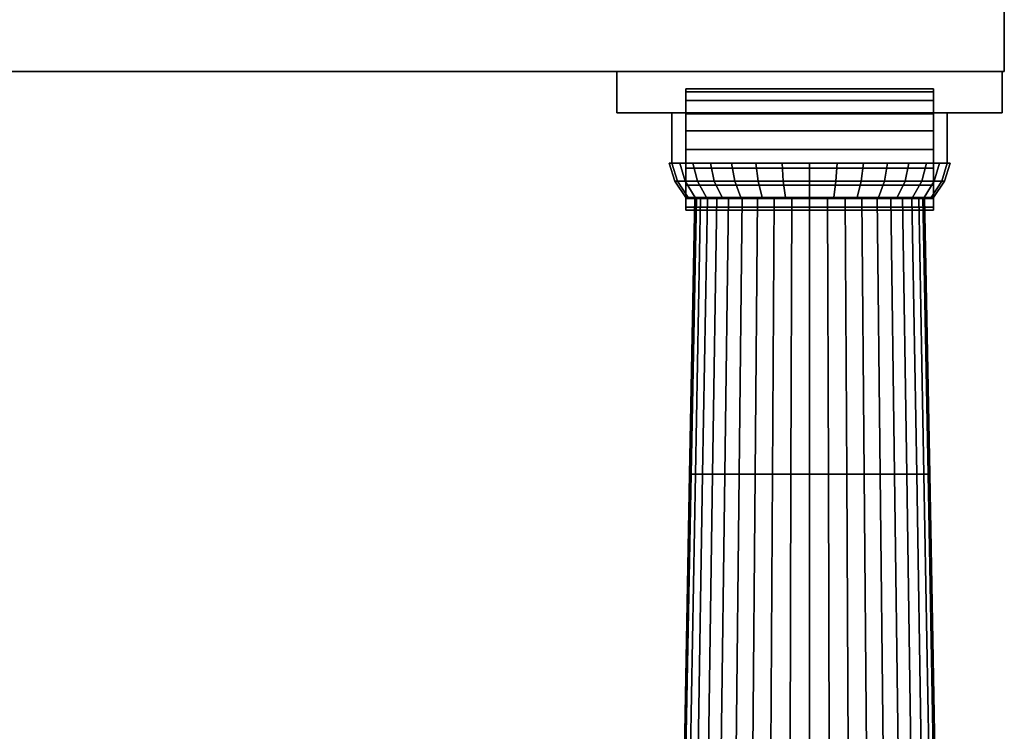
# Model space of a CAD drawing. Header units: metres. Extents: x -37.4 to 14, y 0 to 14.7.
# Tile 31 of 33: x -15.2 to -12.4, y 6 to 8. Entities that reach past the tile are written whole.
import ezdxf

# ---------------------------------------------------------------- set-up
doc = ezdxf.new("R2010")
doc.units = ezdxf.units.M
doc.layers.add('CUT', color=7, linetype='Continuous')
doc.layers.add('STUCCO', color=8, linetype='Continuous')

msp = doc.modelspace()

# ---------------------------------------------------------------- linework, layer by layer
at = {"layer": 'CUT'}
msp.add_lwpolyline([(-15.4, 7.9), (-12.4, 7.9), (-12.4, 8.3861), (-15.4, 8.3861)], close=True, dxfattribs=at)
at = {"layer": 'STUCCO'}
for points in [[(-12.4, 7.9), (-15.4, 7.9), (-15.4, 8.3861), (-12.4, 8.3861)], [(-12.4056, 7.7833), (-13.4944, 7.7833), (-13.4944, 7.9), (-12.4056, 7.9)], [(-13.4944, 7.7833), (-12.4056, 7.7833), (-12.4056, 7.9), (-13.4944, 7.9)], [(-12.4056, 7.7833), (-13.4944, 7.7833), (-13.4944, 7.9), (-12.4056, 7.9)], [(-13.4944, 7.7833), (-12.4056, 7.7833), (-12.4056, 7.9), (-13.4944, 7.9)], [(-13.3, 7.8424), (-13.3, 7.8507), (-12.6, 7.8507), (-12.6, 7.8424)], [(-13.3, 7.8507), (-13.3, 7.8424), (-12.6, 7.8424), (-12.6, 7.8507)], [(-13.3, 7.8424), (-13.3, 7.8507), (-12.6, 7.8507), (-12.6, 7.8424)], [(-13.3, 7.8507), (-13.3, 7.8424), (-12.6, 7.8424), (-12.6, 7.8507)], [(-13.3, 7.8424), (-13.3, 7.8507), (-12.6, 7.8507), (-12.6, 7.8424)], [(-13.3, 7.8507), (-13.3, 7.8424), (-12.6, 7.8424), (-12.6, 7.8507)], [(-13.3, 7.8424), (-13.3, 7.8507), (-12.6, 7.8507), (-12.6, 7.8424)], [(-13.3, 7.8507), (-13.3, 7.8424), (-12.6, 7.8424), (-12.6, 7.8507)], [(-13.3, 7.8181), (-13.3, 7.8424), (-12.6, 7.8424), (-12.6, 7.8181)], [(-13.3, 7.8424), (-13.3, 7.8181), (-12.6, 7.8181), (-12.6, 7.8424)], [(-13.3, 7.8181), (-13.3, 7.8424), (-12.6, 7.8424), (-12.6, 7.8181)], [(-13.3, 7.8424), (-13.3, 7.8181), (-12.6, 7.8181), (-12.6, 7.8424)], [(-13.3, 7.8181), (-13.3, 7.8424), (-12.6, 7.8424), (-12.6, 7.8181)], [(-13.3, 7.8424), (-13.3, 7.8181), (-12.6, 7.8181), (-12.6, 7.8424)], [(-13.3, 7.8181), (-13.3, 7.8424), (-12.6, 7.8424), (-12.6, 7.8181)], [(-13.3, 7.8424), (-13.3, 7.8181), (-12.6, 7.8181), (-12.6, 7.8424)], [(-13.3, 7.7802), (-13.3, 7.8181), (-12.6, 7.8181), (-12.6, 7.7802)], [(-13.3, 7.8181), (-13.3, 7.7802), (-12.6, 7.7802), (-12.6, 7.8181)], [(-13.3, 7.7802), (-13.3, 7.8181), (-12.6, 7.8181), (-12.6, 7.7802)], [(-13.3, 7.8181), (-13.3, 7.7802), (-12.6, 7.7802), (-12.6, 7.8181)], [(-13.3, 7.7802), (-13.3, 7.8181), (-12.6, 7.8181), (-12.6, 7.7802)], [(-13.3, 7.8181), (-13.3, 7.7802), (-12.6, 7.7802), (-12.6, 7.8181)], [(-13.3, 7.7802), (-13.3, 7.8181), (-12.6, 7.8181), (-12.6, 7.7802)], [(-13.3, 7.8181), (-13.3, 7.7802), (-12.6, 7.7802), (-12.6, 7.8181)], [(-12.5611, 7.6407), (-13.3389, 7.6407), (-13.3389, 7.7833), (-12.5611, 7.7833)], [(-13.3389, 7.6407), (-12.5611, 7.6407), (-12.5611, 7.7833), (-13.3389, 7.7833)], [(-12.5611, 7.6407), (-13.3389, 7.6407), (-13.3389, 7.7833), (-12.5611, 7.7833)], [(-13.3389, 7.6407), (-12.5611, 7.6407), (-12.5611, 7.7833), (-13.3389, 7.7833)], [(-13.3, 7.7325), (-13.3, 7.7802), (-12.6, 7.7802), (-12.6, 7.7325)], [(-13.3, 7.7802), (-13.3, 7.7325), (-12.6, 7.7325), (-12.6, 7.7802)], [(-13.3, 7.7325), (-13.3, 7.7802), (-12.6, 7.7802), (-12.6, 7.7325)], [(-13.3, 7.7802), (-13.3, 7.7325), (-12.6, 7.7325), (-12.6, 7.7802)], [(-13.3, 7.7325), (-13.3, 7.7802), (-12.6, 7.7802), (-12.6, 7.7325)], [(-13.3, 7.7802), (-13.3, 7.7325), (-12.6, 7.7325), (-12.6, 7.7802)], [(-13.3, 7.7325), (-13.3, 7.7802), (-12.6, 7.7802), (-12.6, 7.7325)], [(-13.3, 7.7802), (-13.3, 7.7325), (-12.6, 7.7325), (-12.6, 7.7802)], [(-13.3, 7.6796), (-13.3, 7.7325), (-12.6, 7.7325), (-12.6, 7.6796)], [(-13.3, 7.7325), (-13.3, 7.6796), (-12.6, 7.6796), (-12.6, 7.7325)], [(-13.3, 7.6796), (-13.3, 7.7325), (-12.6, 7.7325), (-12.6, 7.6796)], [(-13.3, 7.7325), (-13.3, 7.6796), (-12.6, 7.6796), (-12.6, 7.7325)], [(-13.3, 7.6796), (-13.3, 7.7325), (-12.6, 7.7325), (-12.6, 7.6796)], [(-13.3, 7.7325), (-13.3, 7.6796), (-12.6, 7.6796), (-12.6, 7.7325)], [(-13.3, 7.6796), (-13.3, 7.7325), (-12.6, 7.7325), (-12.6, 7.6796)], [(-13.3, 7.7325), (-13.3, 7.6796), (-12.6, 7.6796), (-12.6, 7.7325)], [(-13.3, 7.6268), (-13.3, 7.6796), (-12.6, 7.6796), (-12.6, 7.6268)], [(-13.3, 7.6796), (-13.3, 7.6268), (-12.6, 7.6268), (-12.6, 7.6796)], [(-13.3, 7.6268), (-13.3, 7.6796), (-12.6, 7.6796), (-12.6, 7.6268)], [(-13.3, 7.6796), (-13.3, 7.6268), (-12.6, 7.6268), (-12.6, 7.6796)], [(-13.3, 7.6268), (-13.3, 7.6796), (-12.6, 7.6796), (-12.6, 7.6268)], [(-13.3, 7.6796), (-13.3, 7.6268), (-12.6, 7.6268), (-12.6, 7.6796)], [(-13.3, 7.6268), (-13.3, 7.6796), (-12.6, 7.6796), (-12.6, 7.6268)], [(-13.3, 7.6796), (-13.3, 7.6268), (-12.6, 7.6268), (-12.6, 7.6796)], [(-13.3238, 7.5902), (-13.3311, 7.5902), (-13.3467, 7.6407), (-13.339, 7.6407)], [(-13.3311, 7.5902), (-13.3238, 7.5902), (-13.339, 7.6407), (-13.3467, 7.6407)], [(-13.3238, 7.5902), (-13.3311, 7.5902), (-13.3467, 7.6407), (-13.339, 7.6407)], [(-13.3311, 7.5902), (-13.3238, 7.5902), (-13.339, 7.6407), (-13.3467, 7.6407)], [(-13.3021, 7.5902), (-13.3238, 7.5902), (-13.339, 7.6407), (-13.3165, 7.6407)], [(-13.3238, 7.5902), (-13.3021, 7.5902), (-13.3165, 7.6407), (-13.339, 7.6407)], [(-13.3021, 7.5902), (-13.3238, 7.5902), (-13.339, 7.6407), (-13.3165, 7.6407)], [(-13.3238, 7.5902), (-13.3021, 7.5902), (-13.3165, 7.6407), (-13.339, 7.6407)], [(-13.2669, 7.5902), (-13.3021, 7.5902), (-13.3165, 7.6407), (-13.2798, 7.6407)], [(-13.3021, 7.5902), (-13.2669, 7.5902), (-13.2798, 7.6407), (-13.3165, 7.6407)], [(-13.2669, 7.5902), (-13.3021, 7.5902), (-13.3165, 7.6407), (-13.2798, 7.6407)], [(-13.3021, 7.5902), (-13.2669, 7.5902), (-13.2798, 7.6407), (-13.3165, 7.6407)], [(-13.3, 7.579), (-13.3, 7.6268), (-12.6, 7.6268), (-12.6, 7.579)], [(-13.3, 7.6268), (-13.3, 7.579), (-12.6, 7.579), (-12.6, 7.6268)], [(-13.3, 7.579), (-13.3, 7.6268), (-12.6, 7.6268), (-12.6, 7.579)], [(-13.3, 7.6268), (-13.3, 7.579), (-12.6, 7.579), (-12.6, 7.6268)], [(-13.3, 7.579), (-13.3, 7.6268), (-12.6, 7.6268), (-12.6, 7.579)], [(-13.3, 7.6268), (-13.3, 7.579), (-12.6, 7.579), (-12.6, 7.6268)], [(-13.3, 7.579), (-13.3, 7.6268), (-12.6, 7.6268), (-12.6, 7.579)], [(-13.3, 7.6268), (-13.3, 7.579), (-12.6, 7.579), (-12.6, 7.6268)], [(-13.2195, 7.5902), (-13.2669, 7.5902), (-13.2798, 7.6407), (-13.2305, 7.6407)], [(-13.2669, 7.5902), (-13.2195, 7.5902), (-13.2305, 7.6407), (-13.2798, 7.6407)], [(-13.2195, 7.5902), (-13.2669, 7.5902), (-13.2798, 7.6407), (-13.2305, 7.6407)], [(-13.2669, 7.5902), (-13.2195, 7.5902), (-13.2305, 7.6407), (-13.2798, 7.6407)], [(-13.1617, 7.5902), (-13.2195, 7.5902), (-13.2305, 7.6407), (-13.1704, 7.6407)], [(-13.2195, 7.5902), (-13.1617, 7.5902), (-13.1704, 7.6407), (-13.2305, 7.6407)], [(-13.1617, 7.5902), (-13.2195, 7.5902), (-13.2305, 7.6407), (-13.1704, 7.6407)], [(-13.2195, 7.5902), (-13.1617, 7.5902), (-13.1704, 7.6407), (-13.2305, 7.6407)], [(-13.0958, 7.5902), (-13.1617, 7.5902), (-13.1704, 7.6407), (-13.1018, 7.6407)], [(-13.1617, 7.5902), (-13.0958, 7.5902), (-13.1018, 7.6407), (-13.1704, 7.6407)], [(-13.0958, 7.5902), (-13.1617, 7.5902), (-13.1704, 7.6407), (-13.1018, 7.6407)], [(-13.1617, 7.5902), (-13.0958, 7.5902), (-13.1018, 7.6407), (-13.1704, 7.6407)], [(-13.0244, 7.5902), (-13.0958, 7.5902), (-13.1018, 7.6407), (-13.0274, 7.6407)], [(-13.0958, 7.5902), (-13.0244, 7.5902), (-13.0274, 7.6407), (-13.1018, 7.6407)], [(-13.0244, 7.5902), (-13.0958, 7.5902), (-13.1018, 7.6407), (-13.0274, 7.6407)], [(-13.0958, 7.5902), (-13.0244, 7.5902), (-13.0274, 7.6407), (-13.1018, 7.6407)], [(-12.95, 7.5902), (-13.0244, 7.5902), (-13.0274, 7.6407), (-12.95, 7.6407)], [(-13.0244, 7.5902), (-12.95, 7.5902), (-12.95, 7.6407), (-13.0274, 7.6407)], [(-12.95, 7.5902), (-13.0244, 7.5902), (-13.0274, 7.6407), (-12.95, 7.6407)], [(-13.0244, 7.5902), (-12.95, 7.5902), (-12.95, 7.6407), (-13.0274, 7.6407)], [(-12.8757, 7.5902), (-12.95, 7.5902), (-12.95, 7.6407), (-12.8726, 7.6407)], [(-12.95, 7.5902), (-12.8757, 7.5902), (-12.8726, 7.6407), (-12.95, 7.6407)], [(-12.8757, 7.5902), (-12.95, 7.5902), (-12.95, 7.6407), (-12.8726, 7.6407)], [(-12.95, 7.5902), (-12.8757, 7.5902), (-12.8726, 7.6407), (-12.95, 7.6407)], [(-12.8042, 7.5902), (-12.8757, 7.5902), (-12.8726, 7.6407), (-12.7982, 7.6407)], [(-12.8757, 7.5902), (-12.8042, 7.5902), (-12.7982, 7.6407), (-12.8726, 7.6407)], [(-12.8042, 7.5902), (-12.8757, 7.5902), (-12.8726, 7.6407), (-12.7982, 7.6407)], [(-12.8757, 7.5902), (-12.8042, 7.5902), (-12.7982, 7.6407), (-12.8726, 7.6407)], [(-12.7383, 7.5902), (-12.8042, 7.5902), (-12.7982, 7.6407), (-12.7296, 7.6407)], [(-12.8042, 7.5902), (-12.7383, 7.5902), (-12.7296, 7.6407), (-12.7982, 7.6407)], [(-12.7383, 7.5902), (-12.8042, 7.5902), (-12.7982, 7.6407), (-12.7296, 7.6407)], [(-12.8042, 7.5902), (-12.7383, 7.5902), (-12.7296, 7.6407), (-12.7982, 7.6407)], [(-12.6805, 7.5902), (-12.7383, 7.5902), (-12.7296, 7.6407), (-12.6695, 7.6407)], [(-12.7383, 7.5902), (-12.6805, 7.5902), (-12.6695, 7.6407), (-12.7296, 7.6407)], [(-12.6805, 7.5902), (-12.7383, 7.5902), (-12.7296, 7.6407), (-12.6695, 7.6407)], [(-12.7383, 7.5902), (-12.6805, 7.5902), (-12.6695, 7.6407), (-12.7296, 7.6407)], [(-12.6331, 7.5902), (-12.6805, 7.5902), (-12.6695, 7.6407), (-12.6202, 7.6407)], [(-12.6805, 7.5902), (-12.6331, 7.5902), (-12.6202, 7.6407), (-12.6695, 7.6407)], [(-12.6331, 7.5902), (-12.6805, 7.5902), (-12.6695, 7.6407), (-12.6202, 7.6407)], [(-12.6805, 7.5902), (-12.6331, 7.5902), (-12.6202, 7.6407), (-12.6695, 7.6407)], [(-12.5979, 7.5902), (-12.6331, 7.5902), (-12.6202, 7.6407), (-12.5835, 7.6407)], [(-12.6331, 7.5902), (-12.5979, 7.5902), (-12.5835, 7.6407), (-12.6202, 7.6407)], [(-12.5979, 7.5902), (-12.6331, 7.5902), (-12.6202, 7.6407), (-12.5835, 7.6407)], [(-12.6331, 7.5902), (-12.5979, 7.5902), (-12.5835, 7.6407), (-12.6202, 7.6407)], [(-12.5762, 7.5902), (-12.5979, 7.5902), (-12.5835, 7.6407), (-12.561, 7.6407)], [(-12.5979, 7.5902), (-12.5762, 7.5902), (-12.561, 7.6407), (-12.5835, 7.6407)], [(-12.5762, 7.5902), (-12.5979, 7.5902), (-12.5835, 7.6407), (-12.561, 7.6407)], [(-12.5979, 7.5902), (-12.5762, 7.5902), (-12.561, 7.6407), (-12.5835, 7.6407)], [(-12.5689, 7.5902), (-12.5762, 7.5902), (-12.561, 7.6407), (-12.5533, 7.6407)], [(-12.5762, 7.5902), (-12.5689, 7.5902), (-12.5533, 7.6407), (-12.561, 7.6407)], [(-12.5689, 7.5902), (-12.5762, 7.5902), (-12.561, 7.6407), (-12.5533, 7.6407)], [(-12.5762, 7.5902), (-12.5689, 7.5902), (-12.5533, 7.6407), (-12.561, 7.6407)], [(-13.2933, 7.5435), (-13.3, 7.5435), (-13.3311, 7.5902), (-13.3238, 7.5902)], [(-13.3, 7.5435), (-13.2933, 7.5435), (-13.3238, 7.5902), (-13.3311, 7.5902)], [(-13.2933, 7.5435), (-13.3, 7.5435), (-13.3311, 7.5902), (-13.3238, 7.5902)], [(-13.3, 7.5435), (-13.2933, 7.5435), (-13.3238, 7.5902), (-13.3311, 7.5902)], [(-13.2734, 7.5435), (-13.2933, 7.5435), (-13.3238, 7.5902), (-13.3021, 7.5902)], [(-13.2933, 7.5435), (-13.2734, 7.5435), (-13.3021, 7.5902), (-13.3238, 7.5902)], [(-13.2734, 7.5435), (-13.2933, 7.5435), (-13.3238, 7.5902), (-13.3021, 7.5902)], [(-13.2933, 7.5435), (-13.2734, 7.5435), (-13.3021, 7.5902), (-13.3238, 7.5902)], [(-13.241, 7.5435), (-13.2734, 7.5435), (-13.3021, 7.5902), (-13.2669, 7.5902)], [(-13.2734, 7.5435), (-13.241, 7.5435), (-13.2669, 7.5902), (-13.3021, 7.5902)], [(-13.241, 7.5435), (-13.2734, 7.5435), (-13.3021, 7.5902), (-13.2669, 7.5902)], [(-13.2734, 7.5435), (-13.241, 7.5435), (-13.2669, 7.5902), (-13.3021, 7.5902)], [(-13.3, 7.5412), (-13.3, 7.579), (-12.6, 7.579), (-12.6, 7.5412)], [(-13.3, 7.579), (-13.3, 7.5412), (-12.6, 7.5412), (-12.6, 7.579)], [(-13.3, 7.5412), (-13.3, 7.579), (-12.6, 7.579), (-12.6, 7.5412)], [(-13.3, 7.579), (-13.3, 7.5412), (-12.6, 7.5412), (-12.6, 7.579)], [(-13.3, 7.5412), (-13.3, 7.579), (-12.6, 7.579), (-12.6, 7.5412)], [(-13.3, 7.579), (-13.3, 7.5412), (-12.6, 7.5412), (-12.6, 7.579)], [(-13.3, 7.5412), (-13.3, 7.579), (-12.6, 7.579), (-12.6, 7.5412)], [(-13.3, 7.579), (-13.3, 7.5412), (-12.6, 7.5412), (-12.6, 7.579)], [(-13.1975, 7.5435), (-13.241, 7.5435), (-13.2669, 7.5902), (-13.2195, 7.5902)], [(-13.241, 7.5435), (-13.1975, 7.5435), (-13.2195, 7.5902), (-13.2669, 7.5902)], [(-13.1975, 7.5435), (-13.241, 7.5435), (-13.2669, 7.5902), (-13.2195, 7.5902)], [(-13.241, 7.5435), (-13.1975, 7.5435), (-13.2195, 7.5902), (-13.2669, 7.5902)], [(-13.1445, 7.5435), (-13.1975, 7.5435), (-13.2195, 7.5902), (-13.1617, 7.5902)], [(-13.1975, 7.5435), (-13.1445, 7.5435), (-13.1617, 7.5902), (-13.2195, 7.5902)], [(-13.1445, 7.5435), (-13.1975, 7.5435), (-13.2195, 7.5902), (-13.1617, 7.5902)], [(-13.1975, 7.5435), (-13.1445, 7.5435), (-13.1617, 7.5902), (-13.2195, 7.5902)], [(-13.0839, 7.5435), (-13.1445, 7.5435), (-13.1617, 7.5902), (-13.0958, 7.5902)], [(-13.1445, 7.5435), (-13.0839, 7.5435), (-13.0958, 7.5902), (-13.1617, 7.5902)], [(-13.0839, 7.5435), (-13.1445, 7.5435), (-13.1617, 7.5902), (-13.0958, 7.5902)], [(-13.1445, 7.5435), (-13.0839, 7.5435), (-13.0958, 7.5902), (-13.1617, 7.5902)], [(-13.0183, 7.5435), (-13.0839, 7.5435), (-13.0958, 7.5902), (-13.0244, 7.5902)], [(-13.0839, 7.5435), (-13.0183, 7.5435), (-13.0244, 7.5902), (-13.0958, 7.5902)], [(-13.0183, 7.5435), (-13.0839, 7.5435), (-13.0958, 7.5902), (-13.0244, 7.5902)], [(-13.0839, 7.5435), (-13.0183, 7.5435), (-13.0244, 7.5902), (-13.0958, 7.5902)], [(-12.95, 7.5435), (-13.0183, 7.5435), (-13.0244, 7.5902), (-12.95, 7.5902)], [(-13.0183, 7.5435), (-12.95, 7.5435), (-12.95, 7.5902), (-13.0244, 7.5902)], [(-12.95, 7.5435), (-13.0183, 7.5435), (-13.0244, 7.5902), (-12.95, 7.5902)], [(-13.0183, 7.5435), (-12.95, 7.5435), (-12.95, 7.5902), (-13.0244, 7.5902)], [(-12.8817, 7.5435), (-12.95, 7.5435), (-12.95, 7.5902), (-12.8757, 7.5902)], [(-12.95, 7.5435), (-12.8817, 7.5435), (-12.8757, 7.5902), (-12.95, 7.5902)], [(-12.8817, 7.5435), (-12.95, 7.5435), (-12.95, 7.5902), (-12.8757, 7.5902)], [(-12.95, 7.5435), (-12.8817, 7.5435), (-12.8757, 7.5902), (-12.95, 7.5902)], [(-12.8161, 7.5435), (-12.8817, 7.5435), (-12.8757, 7.5902), (-12.8042, 7.5902)], [(-12.8817, 7.5435), (-12.8161, 7.5435), (-12.8042, 7.5902), (-12.8757, 7.5902)], [(-12.8161, 7.5435), (-12.8817, 7.5435), (-12.8757, 7.5902), (-12.8042, 7.5902)], [(-12.8817, 7.5435), (-12.8161, 7.5435), (-12.8042, 7.5902), (-12.8757, 7.5902)], [(-12.7555, 7.5435), (-12.8161, 7.5435), (-12.8042, 7.5902), (-12.7383, 7.5902)], [(-12.8161, 7.5435), (-12.7555, 7.5435), (-12.7383, 7.5902), (-12.8042, 7.5902)], [(-12.7555, 7.5435), (-12.8161, 7.5435), (-12.8042, 7.5902), (-12.7383, 7.5902)], [(-12.8161, 7.5435), (-12.7555, 7.5435), (-12.7383, 7.5902), (-12.8042, 7.5902)], [(-12.7025, 7.5435), (-12.7555, 7.5435), (-12.7383, 7.5902), (-12.6805, 7.5902)], [(-12.7555, 7.5435), (-12.7025, 7.5435), (-12.6805, 7.5902), (-12.7383, 7.5902)], [(-12.7025, 7.5435), (-12.7555, 7.5435), (-12.7383, 7.5902), (-12.6805, 7.5902)], [(-12.7555, 7.5435), (-12.7025, 7.5435), (-12.6805, 7.5902), (-12.7383, 7.5902)], [(-12.659, 7.5435), (-12.7025, 7.5435), (-12.6805, 7.5902), (-12.6331, 7.5902)], [(-12.7025, 7.5435), (-12.659, 7.5435), (-12.6331, 7.5902), (-12.6805, 7.5902)], [(-12.659, 7.5435), (-12.7025, 7.5435), (-12.6805, 7.5902), (-12.6331, 7.5902)], [(-12.7025, 7.5435), (-12.659, 7.5435), (-12.6331, 7.5902), (-12.6805, 7.5902)], [(-12.6266, 7.5435), (-12.659, 7.5435), (-12.6331, 7.5902), (-12.5979, 7.5902)], [(-12.659, 7.5435), (-12.6266, 7.5435), (-12.5979, 7.5902), (-12.6331, 7.5902)], [(-12.6266, 7.5435), (-12.659, 7.5435), (-12.6331, 7.5902), (-12.5979, 7.5902)], [(-12.659, 7.5435), (-12.6266, 7.5435), (-12.5979, 7.5902), (-12.6331, 7.5902)], [(-12.6067, 7.5435), (-12.6266, 7.5435), (-12.5979, 7.5902), (-12.5762, 7.5902)], [(-12.6266, 7.5435), (-12.6067, 7.5435), (-12.5762, 7.5902), (-12.5979, 7.5902)], [(-12.6067, 7.5435), (-12.6266, 7.5435), (-12.5979, 7.5902), (-12.5762, 7.5902)], [(-12.6266, 7.5435), (-12.6067, 7.5435), (-12.5762, 7.5902), (-12.5979, 7.5902)], [(-12.6, 7.5435), (-12.6067, 7.5435), (-12.5762, 7.5902), (-12.5689, 7.5902)], [(-12.6067, 7.5435), (-12.6, 7.5435), (-12.5689, 7.5902), (-12.5762, 7.5902)], [(-12.6, 7.5435), (-12.6067, 7.5435), (-12.5762, 7.5902), (-12.5689, 7.5902)], [(-12.6067, 7.5435), (-12.6, 7.5435), (-12.5689, 7.5902), (-12.5762, 7.5902)], [(-13.3, 7.5169), (-13.3, 7.5412), (-12.6, 7.5412), (-12.6, 7.5169)], [(-13.3, 7.5412), (-13.3, 7.5169), (-12.6, 7.5169), (-12.6, 7.5412)], [(-13.3, 7.5169), (-13.3, 7.5412), (-12.6, 7.5412), (-12.6, 7.5169)], [(-13.3, 7.5412), (-13.3, 7.5169), (-12.6, 7.5169), (-12.6, 7.5412)], [(-13.3, 7.5169), (-13.3, 7.5412), (-12.6, 7.5412), (-12.6, 7.5169)], [(-13.3, 7.5412), (-13.3, 7.5169), (-12.6, 7.5169), (-12.6, 7.5412)], [(-13.3, 7.5169), (-13.3, 7.5412), (-12.6, 7.5412), (-12.6, 7.5169)], [(-13.3, 7.5412), (-13.3, 7.5169), (-12.6, 7.5169), (-12.6, 7.5412)], [(-13.2852, 6.7617), (-13.2894, 6.7617), (-13.2741, 7.5435), (-13.2701, 7.5435)], [(-13.2894, 6.7617), (-13.2852, 6.7617), (-13.2701, 7.5435), (-13.2741, 7.5435)], [(-13.2852, 6.7617), (-13.2894, 6.7617), (-13.2741, 7.5435), (-13.2701, 7.5435)], [(-13.2894, 6.7617), (-13.2852, 6.7617), (-13.2701, 7.5435), (-13.2741, 7.5435)], [(-13.2728, 6.7617), (-13.2852, 6.7617), (-13.2701, 7.5435), (-13.2582, 7.5435)], [(-13.2852, 6.7617), (-13.2728, 6.7617), (-13.2582, 7.5435), (-13.2701, 7.5435)], [(-13.2728, 6.7617), (-13.2852, 6.7617), (-13.2701, 7.5435), (-13.2582, 7.5435)], [(-13.2852, 6.7617), (-13.2728, 6.7617), (-13.2582, 7.5435), (-13.2701, 7.5435)], [(-13.2524, 6.7617), (-13.2728, 6.7617), (-13.2582, 7.5435), (-13.2387, 7.5435)], [(-13.2728, 6.7617), (-13.2524, 6.7617), (-13.2387, 7.5435), (-13.2582, 7.5435)], [(-13.2524, 6.7617), (-13.2728, 6.7617), (-13.2582, 7.5435), (-13.2387, 7.5435)], [(-13.2728, 6.7617), (-13.2524, 6.7617), (-13.2387, 7.5435), (-13.2582, 7.5435)], [(-13.2246, 6.7617), (-13.2524, 6.7617), (-13.2387, 7.5435), (-13.2122, 7.5435)], [(-13.2524, 6.7617), (-13.2246, 6.7617), (-13.2122, 7.5435), (-13.2387, 7.5435)], [(-13.2246, 6.7617), (-13.2524, 6.7617), (-13.2387, 7.5435), (-13.2122, 7.5435)], [(-13.2524, 6.7617), (-13.2246, 6.7617), (-13.2122, 7.5435), (-13.2387, 7.5435)], [(-13.19, 6.7617), (-13.2246, 6.7617), (-13.2122, 7.5435), (-13.1791, 7.5435)], [(-13.2246, 6.7617), (-13.19, 6.7617), (-13.1791, 7.5435), (-13.2122, 7.5435)], [(-13.19, 6.7617), (-13.2246, 6.7617), (-13.2122, 7.5435), (-13.1791, 7.5435)], [(-13.2246, 6.7617), (-13.19, 6.7617), (-13.1791, 7.5435), (-13.2122, 7.5435)], [(-13.1495, 6.7617), (-13.19, 6.7617), (-13.1791, 7.5435), (-13.1405, 7.5435)], [(-13.19, 6.7617), (-13.1495, 6.7617), (-13.1405, 7.5435), (-13.1791, 7.5435)], [(-13.1495, 6.7617), (-13.19, 6.7617), (-13.1791, 7.5435), (-13.1405, 7.5435)], [(-13.19, 6.7617), (-13.1495, 6.7617), (-13.1405, 7.5435), (-13.1791, 7.5435)], [(-13.1041, 6.7617), (-13.1495, 6.7617), (-13.1405, 7.5435), (-13.0971, 7.5435)], [(-13.1495, 6.7617), (-13.1041, 6.7617), (-13.0971, 7.5435), (-13.1405, 7.5435)], [(-13.1041, 6.7617), (-13.1495, 6.7617), (-13.1405, 7.5435), (-13.0971, 7.5435)], [(-13.1495, 6.7617), (-13.1041, 6.7617), (-13.0971, 7.5435), (-13.1405, 7.5435)], [(-13.0549, 6.7617), (-13.1041, 6.7617), (-13.0971, 7.5435), (-13.0501, 7.5435)], [(-13.1041, 6.7617), (-13.0549, 6.7617), (-13.0501, 7.5435), (-13.0971, 7.5435)], [(-13.0549, 6.7617), (-13.1041, 6.7617), (-13.0971, 7.5435), (-13.0501, 7.5435)], [(-13.1041, 6.7617), (-13.0549, 6.7617), (-13.0501, 7.5435), (-13.0971, 7.5435)], [(-13.0031, 6.7617), (-13.0549, 6.7617), (-13.0501, 7.5435), (-13.0007, 7.5435)], [(-13.0549, 6.7617), (-13.0031, 6.7617), (-13.0007, 7.5435), (-13.0501, 7.5435)], [(-13.0031, 6.7617), (-13.0549, 6.7617), (-13.0501, 7.5435), (-13.0007, 7.5435)], [(-13.0549, 6.7617), (-13.0031, 6.7617), (-13.0007, 7.5435), (-13.0501, 7.5435)], [(-12.95, 6.7617), (-13.0031, 6.7617), (-13.0007, 7.5435), (-12.95, 7.5435)], [(-13.0031, 6.7617), (-12.95, 6.7617), (-12.95, 7.5435), (-13.0007, 7.5435)], [(-12.95, 6.7617), (-13.0031, 6.7617), (-13.0007, 7.5435), (-12.95, 7.5435)], [(-13.0031, 6.7617), (-12.95, 6.7617), (-12.95, 7.5435), (-13.0007, 7.5435)], [(-12.8969, 6.7617), (-12.95, 6.7617), (-12.95, 7.5435), (-12.8993, 7.5435)], [(-12.95, 6.7617), (-12.8969, 6.7617), (-12.8993, 7.5435), (-12.95, 7.5435)], [(-12.8969, 6.7617), (-12.95, 6.7617), (-12.95, 7.5435), (-12.8993, 7.5435)], [(-12.95, 6.7617), (-12.8969, 6.7617), (-12.8993, 7.5435), (-12.95, 7.5435)], [(-12.8451, 6.7617), (-12.8969, 6.7617), (-12.8993, 7.5435), (-12.8499, 7.5435)], [(-12.8969, 6.7617), (-12.8451, 6.7617), (-12.8499, 7.5435), (-12.8993, 7.5435)], [(-12.8451, 6.7617), (-12.8969, 6.7617), (-12.8993, 7.5435), (-12.8499, 7.5435)], [(-12.8969, 6.7617), (-12.8451, 6.7617), (-12.8499, 7.5435), (-12.8993, 7.5435)], [(-12.7959, 6.7617), (-12.8451, 6.7617), (-12.8499, 7.5435), (-12.8029, 7.5435)], [(-12.8451, 6.7617), (-12.7959, 6.7617), (-12.8029, 7.5435), (-12.8499, 7.5435)], [(-12.7959, 6.7617), (-12.8451, 6.7617), (-12.8499, 7.5435), (-12.8029, 7.5435)], [(-12.8451, 6.7617), (-12.7959, 6.7617), (-12.8029, 7.5435), (-12.8499, 7.5435)], [(-12.7505, 6.7617), (-12.7959, 6.7617), (-12.8029, 7.5435), (-12.7595, 7.5435)], [(-12.7959, 6.7617), (-12.7505, 6.7617), (-12.7595, 7.5435), (-12.8029, 7.5435)], [(-12.7505, 6.7617), (-12.7959, 6.7617), (-12.8029, 7.5435), (-12.7595, 7.5435)], [(-12.7959, 6.7617), (-12.7505, 6.7617), (-12.7595, 7.5435), (-12.8029, 7.5435)], [(-12.71, 6.7617), (-12.7505, 6.7617), (-12.7595, 7.5435), (-12.7209, 7.5435)], [(-12.7505, 6.7617), (-12.71, 6.7617), (-12.7209, 7.5435), (-12.7595, 7.5435)], [(-12.71, 6.7617), (-12.7505, 6.7617), (-12.7595, 7.5435), (-12.7209, 7.5435)], [(-12.7505, 6.7617), (-12.71, 6.7617), (-12.7209, 7.5435), (-12.7595, 7.5435)], [(-12.6754, 6.7617), (-12.71, 6.7617), (-12.7209, 7.5435), (-12.6878, 7.5435)], [(-12.71, 6.7617), (-12.6754, 6.7617), (-12.6878, 7.5435), (-12.7209, 7.5435)], [(-12.6754, 6.7617), (-12.71, 6.7617), (-12.7209, 7.5435), (-12.6878, 7.5435)], [(-12.71, 6.7617), (-12.6754, 6.7617), (-12.6878, 7.5435), (-12.7209, 7.5435)], [(-12.6476, 6.7617), (-12.6754, 6.7617), (-12.6878, 7.5435), (-12.6613, 7.5435)], [(-12.6754, 6.7617), (-12.6476, 6.7617), (-12.6613, 7.5435), (-12.6878, 7.5435)], [(-12.6476, 6.7617), (-12.6754, 6.7617), (-12.6878, 7.5435), (-12.6613, 7.5435)], [(-12.6754, 6.7617), (-12.6476, 6.7617), (-12.6613, 7.5435), (-12.6878, 7.5435)], [(-12.6272, 6.7617), (-12.6476, 6.7617), (-12.6613, 7.5435), (-12.6418, 7.5435)], [(-12.6476, 6.7617), (-12.6272, 6.7617), (-12.6418, 7.5435), (-12.6613, 7.5435)], [(-12.6272, 6.7617), (-12.6476, 6.7617), (-12.6613, 7.5435), (-12.6418, 7.5435)], [(-12.6476, 6.7617), (-12.6272, 6.7617), (-12.6418, 7.5435), (-12.6613, 7.5435)], [(-12.6148, 6.7617), (-12.6272, 6.7617), (-12.6418, 7.5435), (-12.6299, 7.5435)], [(-12.6272, 6.7617), (-12.6148, 6.7617), (-12.6299, 7.5435), (-12.6418, 7.5435)], [(-12.6148, 6.7617), (-12.6272, 6.7617), (-12.6418, 7.5435), (-12.6299, 7.5435)], [(-12.6272, 6.7617), (-12.6148, 6.7617), (-12.6299, 7.5435), (-12.6418, 7.5435)], [(-12.6106, 6.7617), (-12.6148, 6.7617), (-12.6299, 7.5435), (-12.6259, 7.5435)], [(-12.6148, 6.7617), (-12.6106, 6.7617), (-12.6259, 7.5435), (-12.6299, 7.5435)], [(-12.6106, 6.7617), (-12.6148, 6.7617), (-12.6299, 7.5435), (-12.6259, 7.5435)], [(-12.6148, 6.7617), (-12.6106, 6.7617), (-12.6259, 7.5435), (-12.6299, 7.5435)], [(-13.3, 7.5085), (-13.3, 7.5169), (-12.6, 7.5169), (-12.6, 7.5085)], [(-13.3, 7.5169), (-13.3, 7.5085), (-12.6, 7.5085), (-12.6, 7.5169)], [(-13.3, 7.5085), (-13.3, 7.5169), (-12.6, 7.5169), (-12.6, 7.5085)], [(-13.3, 7.5169), (-13.3, 7.5085), (-12.6, 7.5085), (-12.6, 7.5169)], [(-13.3, 7.5085), (-13.3, 7.5169), (-12.6, 7.5169), (-12.6, 7.5085)], [(-13.3, 7.5169), (-13.3, 7.5085), (-12.6, 7.5085), (-12.6, 7.5169)], [(-13.3, 7.5085), (-13.3, 7.5169), (-12.6, 7.5169), (-12.6, 7.5085)], [(-13.3, 7.5169), (-13.3, 7.5085), (-12.6, 7.5085), (-12.6, 7.5169)], [(-13.2994, 5.9799), (-13.3037, 5.9799), (-13.2894, 6.7617), (-13.2852, 6.7617)], [(-13.3037, 5.9799), (-13.2994, 5.9799), (-13.2852, 6.7617), (-13.2894, 6.7617)], [(-13.2994, 5.9799), (-13.3037, 5.9799), (-13.2894, 6.7617), (-13.2852, 6.7617)], [(-13.3037, 5.9799), (-13.2994, 5.9799), (-13.2852, 6.7617), (-13.2894, 6.7617)], [(-13.2864, 5.9799), (-13.2994, 5.9799), (-13.2852, 6.7617), (-13.2728, 6.7617)], [(-13.2994, 5.9799), (-13.2864, 5.9799), (-13.2728, 6.7617), (-13.2852, 6.7617)], [(-13.2864, 5.9799), (-13.2994, 5.9799), (-13.2852, 6.7617), (-13.2728, 6.7617)], [(-13.2994, 5.9799), (-13.2864, 5.9799), (-13.2728, 6.7617), (-13.2852, 6.7617)], [(-13.2652, 5.9799), (-13.2864, 5.9799), (-13.2728, 6.7617), (-13.2524, 6.7617)], [(-13.2864, 5.9799), (-13.2652, 5.9799), (-13.2524, 6.7617), (-13.2728, 6.7617)], [(-13.2652, 5.9799), (-13.2864, 5.9799), (-13.2728, 6.7617), (-13.2524, 6.7617)], [(-13.2864, 5.9799), (-13.2652, 5.9799), (-13.2524, 6.7617), (-13.2728, 6.7617)], [(-13.2362, 5.9799), (-13.2652, 5.9799), (-13.2524, 6.7617), (-13.2246, 6.7617)], [(-13.2652, 5.9799), (-13.2362, 5.9799), (-13.2246, 6.7617), (-13.2524, 6.7617)], [(-13.2362, 5.9799), (-13.2652, 5.9799), (-13.2524, 6.7617), (-13.2246, 6.7617)], [(-13.2652, 5.9799), (-13.2362, 5.9799), (-13.2246, 6.7617), (-13.2524, 6.7617)], [(-13.2001, 5.9799), (-13.2362, 5.9799), (-13.2246, 6.7617), (-13.19, 6.7617)], [(-13.2362, 5.9799), (-13.2001, 5.9799), (-13.19, 6.7617), (-13.2246, 6.7617)], [(-13.2001, 5.9799), (-13.2362, 5.9799), (-13.2246, 6.7617), (-13.19, 6.7617)], [(-13.2362, 5.9799), (-13.2001, 5.9799), (-13.19, 6.7617), (-13.2246, 6.7617)], [(-13.1579, 5.9799), (-13.2001, 5.9799), (-13.19, 6.7617), (-13.1495, 6.7617)], [(-13.2001, 5.9799), (-13.1579, 5.9799), (-13.1495, 6.7617), (-13.19, 6.7617)], [(-13.1579, 5.9799), (-13.2001, 5.9799), (-13.19, 6.7617), (-13.1495, 6.7617)], [(-13.2001, 5.9799), (-13.1579, 5.9799), (-13.1495, 6.7617), (-13.19, 6.7617)], [(-13.1106, 5.9799), (-13.1579, 5.9799), (-13.1495, 6.7617), (-13.1041, 6.7617)], [(-13.1579, 5.9799), (-13.1106, 5.9799), (-13.1041, 6.7617), (-13.1495, 6.7617)], [(-13.1106, 5.9799), (-13.1579, 5.9799), (-13.1495, 6.7617), (-13.1041, 6.7617)], [(-13.1579, 5.9799), (-13.1106, 5.9799), (-13.1041, 6.7617), (-13.1495, 6.7617)], [(-13.0593, 5.9799), (-13.1106, 5.9799), (-13.1041, 6.7617), (-13.0549, 6.7617)], [(-13.1106, 5.9799), (-13.0593, 5.9799), (-13.0549, 6.7617), (-13.1041, 6.7617)], [(-13.0593, 5.9799), (-13.1106, 5.9799), (-13.1041, 6.7617), (-13.0549, 6.7617)], [(-13.1106, 5.9799), (-13.0593, 5.9799), (-13.0549, 6.7617), (-13.1041, 6.7617)], [(-13.0053, 5.9799), (-13.0593, 5.9799), (-13.0549, 6.7617), (-13.0031, 6.7617)], [(-13.0593, 5.9799), (-13.0053, 5.9799), (-13.0031, 6.7617), (-13.0549, 6.7617)], [(-13.0053, 5.9799), (-13.0593, 5.9799), (-13.0549, 6.7617), (-13.0031, 6.7617)], [(-13.0593, 5.9799), (-13.0053, 5.9799), (-13.0031, 6.7617), (-13.0549, 6.7617)], [(-12.95, 5.9799), (-13.0053, 5.9799), (-13.0031, 6.7617), (-12.95, 6.7617)], [(-13.0053, 5.9799), (-12.95, 5.9799), (-12.95, 6.7617), (-13.0031, 6.7617)], [(-12.95, 5.9799), (-13.0053, 5.9799), (-13.0031, 6.7617), (-12.95, 6.7617)], [(-13.0053, 5.9799), (-12.95, 5.9799), (-12.95, 6.7617), (-13.0031, 6.7617)], [(-12.8947, 5.9799), (-12.95, 5.9799), (-12.95, 6.7617), (-12.8969, 6.7617)], [(-12.95, 5.9799), (-12.8947, 5.9799), (-12.8969, 6.7617), (-12.95, 6.7617)], [(-12.8947, 5.9799), (-12.95, 5.9799), (-12.95, 6.7617), (-12.8969, 6.7617)], [(-12.95, 5.9799), (-12.8947, 5.9799), (-12.8969, 6.7617), (-12.95, 6.7617)], [(-12.8407, 5.9799), (-12.8947, 5.9799), (-12.8969, 6.7617), (-12.8451, 6.7617)], [(-12.8947, 5.9799), (-12.8407, 5.9799), (-12.8451, 6.7617), (-12.8969, 6.7617)], [(-12.8407, 5.9799), (-12.8947, 5.9799), (-12.8969, 6.7617), (-12.8451, 6.7617)], [(-12.8947, 5.9799), (-12.8407, 5.9799), (-12.8451, 6.7617), (-12.8969, 6.7617)], [(-12.7894, 5.9799), (-12.8407, 5.9799), (-12.8451, 6.7617), (-12.7959, 6.7617)], [(-12.8407, 5.9799), (-12.7894, 5.9799), (-12.7959, 6.7617), (-12.8451, 6.7617)], [(-12.7894, 5.9799), (-12.8407, 5.9799), (-12.8451, 6.7617), (-12.7959, 6.7617)], [(-12.8407, 5.9799), (-12.7894, 5.9799), (-12.7959, 6.7617), (-12.8451, 6.7617)], [(-12.7421, 5.9799), (-12.7894, 5.9799), (-12.7959, 6.7617), (-12.7505, 6.7617)], [(-12.7894, 5.9799), (-12.7421, 5.9799), (-12.7505, 6.7617), (-12.7959, 6.7617)], [(-12.7421, 5.9799), (-12.7894, 5.9799), (-12.7959, 6.7617), (-12.7505, 6.7617)], [(-12.7894, 5.9799), (-12.7421, 5.9799), (-12.7505, 6.7617), (-12.7959, 6.7617)], [(-12.6999, 5.9799), (-12.7421, 5.9799), (-12.7505, 6.7617), (-12.71, 6.7617)], [(-12.7421, 5.9799), (-12.6999, 5.9799), (-12.71, 6.7617), (-12.7505, 6.7617)], [(-12.6999, 5.9799), (-12.7421, 5.9799), (-12.7505, 6.7617), (-12.71, 6.7617)], [(-12.7421, 5.9799), (-12.6999, 5.9799), (-12.71, 6.7617), (-12.7505, 6.7617)], [(-12.6638, 5.9799), (-12.6999, 5.9799), (-12.71, 6.7617), (-12.6754, 6.7617)], [(-12.6999, 5.9799), (-12.6638, 5.9799), (-12.6754, 6.7617), (-12.71, 6.7617)], [(-12.6638, 5.9799), (-12.6999, 5.9799), (-12.71, 6.7617), (-12.6754, 6.7617)], [(-12.6999, 5.9799), (-12.6638, 5.9799), (-12.6754, 6.7617), (-12.71, 6.7617)], [(-12.6348, 5.9799), (-12.6638, 5.9799), (-12.6754, 6.7617), (-12.6476, 6.7617)], [(-12.6638, 5.9799), (-12.6348, 5.9799), (-12.6476, 6.7617), (-12.6754, 6.7617)], [(-12.6348, 5.9799), (-12.6638, 5.9799), (-12.6754, 6.7617), (-12.6476, 6.7617)], [(-12.6638, 5.9799), (-12.6348, 5.9799), (-12.6476, 6.7617), (-12.6754, 6.7617)], [(-12.6136, 5.9799), (-12.6348, 5.9799), (-12.6476, 6.7617), (-12.6272, 6.7617)], [(-12.6348, 5.9799), (-12.6136, 5.9799), (-12.6272, 6.7617), (-12.6476, 6.7617)], [(-12.6136, 5.9799), (-12.6348, 5.9799), (-12.6476, 6.7617), (-12.6272, 6.7617)], [(-12.6348, 5.9799), (-12.6136, 5.9799), (-12.6272, 6.7617), (-12.6476, 6.7617)], [(-12.6006, 5.9799), (-12.6136, 5.9799), (-12.6272, 6.7617), (-12.6148, 6.7617)], [(-12.6136, 5.9799), (-12.6006, 5.9799), (-12.6148, 6.7617), (-12.6272, 6.7617)], [(-12.6006, 5.9799), (-12.6136, 5.9799), (-12.6272, 6.7617), (-12.6148, 6.7617)], [(-12.6136, 5.9799), (-12.6006, 5.9799), (-12.6148, 6.7617), (-12.6272, 6.7617)], [(-12.5963, 5.9799), (-12.6006, 5.9799), (-12.6148, 6.7617), (-12.6106, 6.7617)], [(-12.6006, 5.9799), (-12.5963, 5.9799), (-12.6106, 6.7617), (-12.6148, 6.7617)], [(-12.5963, 5.9799), (-12.6006, 5.9799), (-12.6148, 6.7617), (-12.6106, 6.7617)], [(-12.6006, 5.9799), (-12.5963, 5.9799), (-12.6106, 6.7617), (-12.6148, 6.7617)]]:
    msp.add_lwpolyline(points, close=True, dxfattribs=at)

doc.saveas('drawing.dxf')
